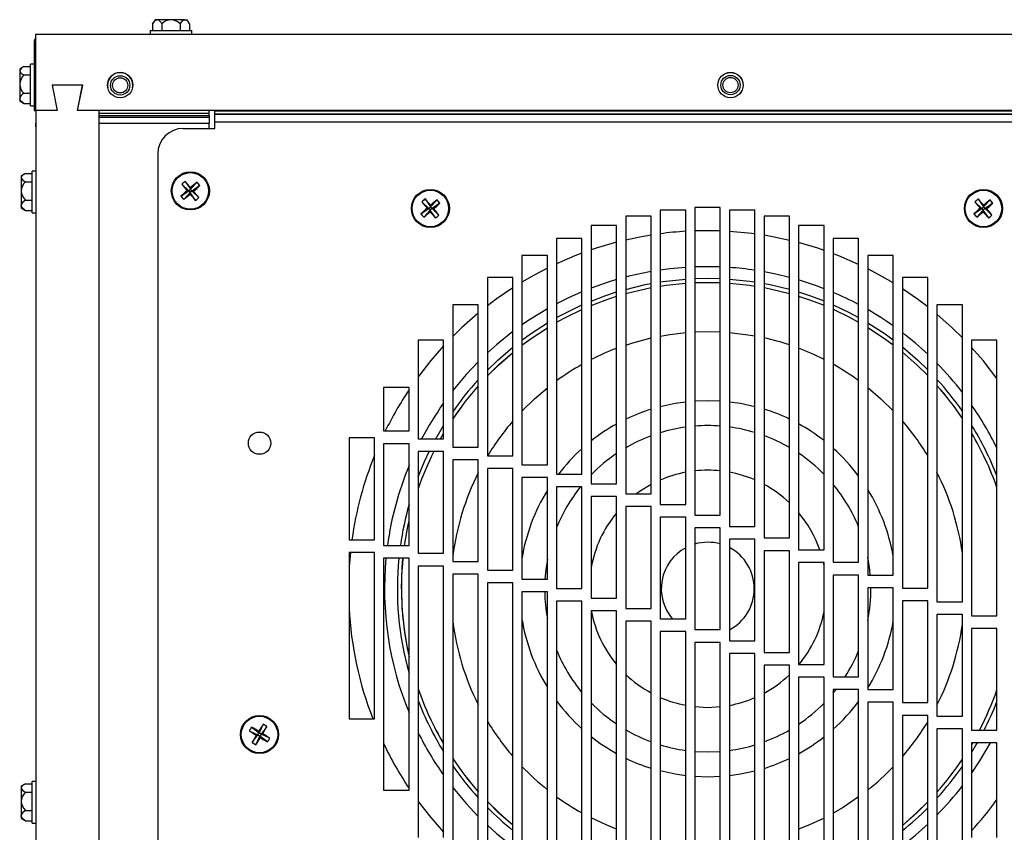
# Model space of a CAD drawing. Extents: x 10 to 130, y 5 to 85.
# Tile 31 of 51: x 56 to 65, y 38 to 46. Entities that reach past the tile are written whole.
import ezdxf

# ---------------------------------------------------------------- set-up
doc = ezdxf.new("R2010")
doc.units = 0
doc.layers.add('BODY', color=3, linetype='CONTINUOUS')

msp = doc.modelspace()

# ---------------------------------------------------------------- linework, layer by layer
at = {"layer": 'BODY', "linetype": 'CONTINUOUS'}
for p, q in [((56.861, 46.2732), (56.8367, 46.2311)), ((56.882, 46.2732), (56.861, 46.2732)), ((57.0183, 46.2732), (56.882, 46.2732)), ((57.1548, 46.2732), (57.0183, 46.2732)), ((57.1548, 46.2732), (57.176, 46.2732)), ((57.2002, 46.2311), (57.176, 46.2732)), ((56.8366, 46.231), (56.8366, 46.1657)), ((56.9274, 46.231), (56.9274, 46.1657)), ((57.1092, 46.231), (57.1092, 46.1657)), ((57.2003, 46.231), (57.2003, 46.1657)), ((55.6885, 45.3803), (55.6885, 46.1303)), ((55.6885, 46.1303), (75.3485, 46.1303)), ((56.814, 46.1657), (56.814, 46.1303)), ((56.814, 46.1657), (57.223, 46.1657)), ((57.223, 46.1303), (57.223, 46.1657)), ((55.6735, 46.0513), (55.6885, 46.0513)), ((55.6735, 46.0513), (55.6735, 45.3803)), ((55.5623, 45.8061), (55.5306, 45.7878)), ((55.5306, 45.7878), (55.5306, 45.7713)), ((55.5728, 45.8118), (55.638, 45.8118)), ((55.6735, 45.8348), (55.638, 45.8348)), ((55.638, 45.4258), (55.638, 45.8348)), ((55.5306, 45.7713), (55.5306, 45.6402)), ((55.5728, 45.7309), (55.638, 45.7309)), ((55.5306, 45.6402), (55.5306, 45.4991)), ((56.1485, 45.6303), (55.8485, 45.6303)), ((55.8485, 45.6303), (55.8985, 45.3803)), ((55.8505, 45.6303), (55.9005, 45.3803)), ((56.1505, 45.6303), (55.8505, 45.6303)), ((56.0985, 45.3803), (56.1485, 45.6303)), ((56.1005, 45.3803), (56.1505, 45.6303)), ((55.5306, 45.4991), (55.5306, 45.4728)), ((55.5728, 45.5494), (55.638, 45.5494)), ((55.5306, 45.4728), (55.5623, 45.4545)), ((55.5621, 45.4546), (55.5728, 45.4488)), ((55.5728, 45.4488), (55.638, 45.4488)), ((55.638, 45.4258), (55.6735, 45.4258)), ((55.6735, 45.3803), (55.6885, 45.3803)), ((55.8985, 45.3803), (55.6885, 45.3803)), ((55.9005, 45.3803), (55.6905, 45.3803)), ((55.6905, 45.3803), (55.6905, 8.8803)), ((74.9385, 45.3803), (56.0985, 45.3803)), ((56.3105, 45.3803), (56.1005, 45.3803)), ((56.3105, 33.8553), (56.3105, 45.3803)), ((56.3105, 45.3531), (57.3945, 45.3531)), ((56.3105, 45.3312), (57.3945, 45.3312)), ((56.3105, 45.3134), (57.3945, 45.3134)), ((57.3945, 45.3531), (57.3945, 45.3803)), ((57.3945, 45.3312), (57.3945, 45.3531)), ((57.3945, 45.3312), (57.3945, 45.3134)), ((57.3945, 45.3134), (57.3945, 45.2575)), ((57.4485, 45.3774), (57.4485, 45.3803)), ((57.4485, 45.3467), (57.4485, 45.3774)), ((57.4485, 45.3774), (73.0885, 45.3774)), ((57.4485, 45.3459), (57.4485, 45.3467)), ((57.4485, 45.3467), (73.0885, 45.3467)), ((57.4485, 45.2677), (57.4485, 45.3459)), ((57.4485, 45.3459), (73.0885, 45.3459)), ((55.6885, 45.2203), (55.6885, 45.2575)), ((55.6885, 45.2575), (55.6905, 45.2575)), ((55.6885, 45.2203), (55.6885, 8.8803)), ((55.6905, 45.2203), (55.6885, 45.2203)), ((56.3105, 45.2575), (57.3945, 45.2575)), ((57.3945, 45.2047), (57.3945, 45.2575)), ((57.4485, 45.2047), (57.4485, 45.2677)), ((57.4485, 45.2677), (73.0885, 45.2677)), ((57.1385, 45.2047), (57.4485, 45.2047)), ((56.8885, 44.9547), (56.8885, 37.3467)), ((55.5773, 44.7561), (55.5456, 44.7378)), ((55.5456, 44.7378), (55.5456, 44.7213)), ((55.5878, 44.7618), (55.653, 44.7618)), ((55.6885, 44.7848), (55.653, 44.7848)), ((55.653, 44.3758), (55.653, 44.7848)), ((55.5456, 44.7213), (55.5456, 44.5902)), ((55.5878, 44.6809), (55.653, 44.6809)), ((57.1243, 44.6561), (57.1923, 44.5916)), ((57.1569, 44.6838), (57.2098, 44.6065)), ((57.2743, 44.6744), (57.2098, 44.6065)), ((57.302, 44.6419), (57.2247, 44.589)), ((55.5456, 44.5902), (55.5456, 44.4491)), ((57.115, 44.5387), (57.1923, 44.5916)), ((57.1427, 44.5061), (57.2072, 44.5741)), ((57.1923, 44.5916), (57.1763, 44.5928)), ((57.1923, 44.5916), (57.2098, 44.6065)), ((57.1923, 44.5916), (57.2072, 44.5741)), ((57.2059, 44.558), (57.2072, 44.5741)), ((57.2247, 44.589), (57.2072, 44.5741)), ((57.2601, 44.4968), (57.2072, 44.5741)), ((57.211, 44.6225), (57.2098, 44.6065)), ((57.2247, 44.589), (57.2098, 44.6065)), ((57.2247, 44.589), (57.2407, 44.5877)), ((57.2926, 44.5245), (57.2247, 44.589)), ((55.5456, 44.4491), (55.5456, 44.4228)), ((55.5878, 44.4994), (55.653, 44.4994)), ((59.4843, 44.4831), (59.5523, 44.4186)), ((59.5169, 44.5108), (59.5698, 44.4335)), ((59.5523, 44.4186), (59.5698, 44.4335)), ((59.6343, 44.5014), (59.5698, 44.4335)), ((59.571, 44.4495), (59.5698, 44.4335)), ((59.5847, 44.416), (59.5698, 44.4335)), ((59.662, 44.4689), (59.5847, 44.416)), ((64.9213, 44.4831), (64.9893, 44.4186)), ((64.9539, 44.5108), (65.0068, 44.4335)), ((64.9893, 44.4186), (65.0068, 44.4335)), ((65.0713, 44.5014), (65.0068, 44.4335)), ((65.0081, 44.4495), (65.0068, 44.4335)), ((65.0217, 44.416), (65.0068, 44.4335)), ((65.099, 44.4689), (65.0217, 44.416)), ((55.5456, 44.4228), (55.5773, 44.4045)), ((55.5771, 44.4046), (55.5878, 44.3988)), ((55.5878, 44.3988), (55.653, 44.3988)), ((55.653, 44.3758), (55.6885, 44.3758)), ((59.475, 44.3657), (59.5523, 44.4186)), ((59.5027, 44.3331), (59.5672, 44.4011)), ((59.5523, 44.4186), (59.5363, 44.4198)), ((59.5523, 44.4186), (59.5672, 44.4011)), ((59.5659, 44.385), (59.5672, 44.4011)), ((59.5847, 44.416), (59.5672, 44.4011)), ((59.6201, 44.3238), (59.5672, 44.4011)), ((59.5847, 44.416), (59.6007, 44.4147)), ((59.6526, 44.3515), (59.5847, 44.416)), ((61.7385, 44.3408), (61.4885, 44.3408)), ((61.4885, 44.3408), (61.4885, 41.6115)), ((61.7385, 41.6115), (61.7385, 44.3408)), ((62.0785, 44.3992), (61.8285, 44.3992)), ((61.8285, 44.3992), (61.8285, 41.5088)), ((62.0785, 41.5088), (62.0785, 44.3992)), ((62.4185, 44.4261), (62.1685, 44.4261)), ((62.1685, 44.4261), (62.1685, 41.4024)), ((62.4185, 41.4024), (62.4185, 44.4261)), ((62.7585, 44.3992), (62.5085, 44.3992)), ((62.5085, 44.3992), (62.5085, 41.2923)), ((62.7585, 41.2923), (62.7585, 44.3992)), ((63.0985, 44.3408), (62.8485, 44.3408)), ((62.8485, 44.3408), (62.8485, 41.1784)), ((63.0985, 41.1784), (63.0985, 44.3408)), ((64.912, 44.3657), (64.9893, 44.4186)), ((64.9397, 44.3331), (65.0042, 44.4011)), ((64.9893, 44.4186), (64.9733, 44.4198)), ((64.9893, 44.4186), (65.0042, 44.4011)), ((65.0029, 44.385), (65.0042, 44.4011)), ((65.0217, 44.416), (65.0042, 44.4011)), ((65.0571, 44.3238), (65.0042, 44.4011)), ((65.0217, 44.416), (65.0377, 44.4147)), ((65.0896, 44.3515), (65.0217, 44.416)), ((61.3985, 44.2491), (61.1485, 44.2491)), ((61.1485, 44.2491), (61.1485, 41.7106)), ((61.3985, 41.7106), (61.3985, 44.2491)), ((63.4385, 44.2491), (63.1885, 44.2491)), ((63.1885, 44.2491), (63.1885, 41.0608)), ((63.4385, 41.0608), (63.4385, 44.2491)), ((61.0585, 44.1216), (60.8085, 44.1216)), ((60.8085, 44.1216), (60.8085, 41.8061)), ((61.0585, 41.8061), (61.0585, 44.1216)), ((63.7785, 44.1216), (63.5285, 44.1216)), ((63.5285, 44.1216), (63.5285, 40.9393)), ((63.7785, 40.9393), (63.7785, 44.1216)), ((60.7185, 43.9541), (60.4685, 43.9541)), ((60.4685, 43.9541), (60.4685, 41.898)), ((60.7185, 41.898), (60.7185, 43.9541)), ((64.1185, 43.9541), (63.8685, 43.9541)), ((63.8685, 43.9541), (63.8685, 40.8139)), ((64.1185, 40.8139), (64.1185, 43.9541)), ((60.3785, 43.7401), (60.1285, 43.7401)), ((60.1285, 43.7401), (60.1285, 41.9863)), ((60.3785, 41.9863), (60.3785, 43.7401)), ((62.1685, 43.7285), (62.2953, 43.7311)), ((62.1685, 43.6884), (62.2953, 43.6911)), ((62.2953, 43.7311), (62.4185, 43.7286)), ((62.2953, 43.6911), (62.4185, 43.6886)), ((64.4585, 43.7401), (64.2085, 43.7401)), ((64.2085, 43.7401), (64.2085, 40.6847)), ((64.4585, 40.6847), (64.4585, 43.7401)), ((60.0385, 43.4688), (59.7885, 43.4688)), ((59.7885, 43.4688), (59.7885, 42.0711)), ((60.0385, 42.0711), (60.0385, 43.4688)), ((64.7985, 43.4688), (64.5485, 43.4688)), ((64.5485, 43.4688), (64.5485, 40.5515)), ((64.7985, 40.5515), (64.7985, 43.4688)), ((62.1685, 43.2035), (62.2953, 43.2067)), ((62.2953, 43.2067), (62.4185, 43.2037)), ((59.6985, 43.1212), (59.4485, 43.1212)), ((59.4485, 43.1212), (59.4485, 42.1524)), ((59.6985, 42.1524), (59.6985, 43.1212)), ((65.1385, 43.1212), (64.8885, 43.1212)), ((64.8885, 43.1212), (64.8885, 40.4143)), ((65.1385, 40.4143), (65.1385, 43.1212)), ((59.3585, 42.6576), (59.1085, 42.6576)), ((59.1085, 42.6576), (59.1085, 42.2303)), ((59.3585, 42.2303), (59.3585, 42.6576)), ((62.1685, 42.5258), (62.2953, 42.5301)), ((62.2953, 42.5301), (62.4185, 42.526)), ((59.1085, 42.2303), (59.3585, 42.2303)), ((59.6225, 42.1524), (59.6985, 42.2826)), ((59.0185, 42.1636), (58.7685, 42.1636)), ((58.7685, 42.1636), (58.7685, 41.1603)), ((59.0185, 41.1603), (59.0185, 42.1636)), ((59.4485, 42.1524), (59.6985, 42.1524)), ((59.6682, 42.1524), (59.6985, 42.2051)), ((59.6685, 42.1524), (59.6985, 42.2047)), ((59.1085, 42.1053), (59.1085, 41.1053)), ((59.3585, 42.1053), (59.1085, 42.1053)), ((59.3585, 41.1053), (59.3585, 42.1053)), ((59.4485, 42.0274), (59.4485, 41.0274)), ((59.6985, 42.0274), (59.4485, 42.0274)), ((59.6985, 41.0274), (59.6985, 42.0274)), ((59.7885, 42.0711), (60.0385, 42.0711)), ((59.7885, 41.9461), (59.7885, 40.9461)), ((60.0385, 41.9461), (59.7885, 41.9461)), ((60.0385, 40.9461), (60.0385, 41.9461)), ((60.1285, 41.9863), (60.3785, 41.9863)), ((60.1285, 41.8613), (60.1285, 40.8613)), ((60.3785, 41.8613), (60.1285, 41.8613)), ((60.3785, 40.8613), (60.3785, 41.8613)), ((60.4685, 41.898), (60.7185, 41.898)), ((60.4685, 41.773), (60.4685, 40.773)), ((60.7185, 41.773), (60.4685, 41.773)), ((60.7185, 40.773), (60.7185, 41.773)), ((60.8085, 41.8061), (61.0585, 41.8061)), ((60.8085, 41.6811), (60.8085, 40.6811)), ((61.0585, 41.6811), (60.8085, 41.6811)), ((61.0585, 40.6811), (61.0585, 41.6811)), ((61.1485, 41.7106), (61.3985, 41.7106)), ((61.1485, 41.5856), (61.1485, 40.5856)), ((61.3985, 41.5856), (61.1485, 41.5856)), ((61.3985, 40.5856), (61.3985, 41.5856)), ((61.4885, 41.6115), (61.7385, 41.6115)), ((61.4885, 41.4865), (61.4885, 40.4865)), ((61.7385, 41.4865), (61.4885, 41.4865)), ((61.7385, 40.4865), (61.7385, 41.4865)), ((61.8285, 41.5088), (62.0785, 41.5088)), ((61.8285, 41.3838), (61.8285, 40.3838)), ((62.0785, 41.3838), (61.8285, 41.3838)), ((62.0785, 40.3838), (62.0785, 41.3838)), ((62.1685, 41.4024), (62.4185, 41.4024)), ((62.1685, 41.2774), (62.1685, 40.2774)), ((62.4185, 41.2774), (62.1685, 41.2774)), ((62.4185, 40.2774), (62.4185, 41.2774)), ((62.5085, 41.2923), (62.7585, 41.2923)), ((58.7685, 41.1603), (59.0185, 41.1603)), ((62.5085, 41.1673), (62.5085, 40.1673)), ((62.7585, 41.1673), (62.5085, 41.1673)), ((62.7585, 40.1673), (62.7585, 41.1673)), ((62.8485, 41.1784), (63.0985, 41.1784)), ((59.1085, 41.1053), (59.3585, 41.1053)), ((62.8485, 41.0534), (62.8485, 40.0534)), ((63.0985, 41.0534), (62.8485, 41.0534)), ((63.0985, 40.0534), (63.0985, 41.0534)), ((63.1885, 41.0608), (63.4385, 41.0608)), ((58.7685, 41.0353), (58.7685, 39.3988)), ((59.0185, 41.0353), (58.7685, 41.0353)), ((59.0185, 39.3988), (59.0185, 41.0353)), ((59.1085, 40.9803), (59.1085, 38.6987)), ((59.3585, 40.9803), (59.1085, 40.9803)), ((59.3585, 38.6987), (59.3585, 40.9803)), ((59.4485, 41.0274), (59.6985, 41.0274)), ((59.4485, 40.9024), (59.4485, 38.2351)), ((59.6985, 40.9024), (59.4485, 40.9024)), ((59.6985, 38.2351), (59.6985, 40.9024)), ((59.7885, 40.9461), (60.0385, 40.9461)), ((60.1285, 40.8613), (60.3785, 40.8613)), ((63.1885, 40.9358), (63.1885, 39.9358)), ((63.4385, 40.9358), (63.1885, 40.9358)), ((63.4385, 40.907), (63.4324, 40.9358)), ((63.4385, 39.9358), (63.4385, 40.9358)), ((63.5285, 40.9393), (63.7785, 40.9393)), ((59.7885, 40.8211), (59.7885, 37.8876)), ((60.0385, 40.8211), (59.7885, 40.8211)), ((60.0385, 37.8876), (60.0385, 40.8211)), ((60.4685, 40.773), (60.7185, 40.773)), ((63.5285, 40.8143), (63.5285, 39.8143)), ((63.7785, 40.8143), (63.5285, 40.8143)), ((63.7785, 39.8143), (63.7785, 40.8143)), ((63.8685, 40.8139), (64.1185, 40.8139)), ((60.1285, 40.7363), (60.1285, 37.6163)), ((60.3785, 40.7363), (60.1285, 40.7363)), ((60.3785, 37.6163), (60.3785, 40.7363)), ((60.8085, 40.6811), (61.0585, 40.6811)), ((63.8685, 40.6889), (63.8685, 39.689)), ((64.1185, 40.6889), (63.8685, 40.6889)), ((64.1185, 39.689), (64.1185, 40.6889)), ((64.2085, 40.6847), (64.4585, 40.6847)), ((60.4685, 40.648), (60.4685, 37.4022)), ((60.7185, 40.648), (60.4685, 40.648)), ((60.7185, 37.4022), (60.7185, 40.648)), ((61.1485, 40.5856), (61.3985, 40.5856)), ((60.8085, 40.5561), (60.8085, 37.2347)), ((61.0585, 40.5561), (60.8085, 40.5561)), ((61.0585, 37.2347), (61.0585, 40.5561)), ((61.4885, 40.4865), (61.7385, 40.4865)), ((64.2085, 40.5597), (64.2085, 39.5597)), ((64.4585, 40.5597), (64.2085, 40.5597)), ((64.4585, 39.5597), (64.4585, 40.5597)), ((64.5485, 40.5515), (64.7985, 40.5515)), ((61.1485, 40.4606), (61.1485, 37.1073)), ((61.3985, 40.4606), (61.1485, 40.4606)), ((61.3985, 37.1073), (61.3985, 40.4606)), ((61.8285, 40.3838), (62.0785, 40.3838)), ((64.5485, 40.4265), (64.5485, 39.4265)), ((64.7985, 40.4265), (64.5485, 40.4265)), ((64.7985, 39.4265), (64.7985, 40.4265)), ((64.8885, 40.4143), (65.1385, 40.4143)), ((61.4885, 40.3615), (61.4885, 37.0156)), ((61.7385, 40.3615), (61.4885, 40.3615)), ((61.7385, 37.0156), (61.7385, 40.3615)), ((62.1685, 40.2774), (62.4185, 40.2774)), ((64.8885, 40.2893), (64.8885, 39.2893)), ((65.1385, 40.2893), (64.8885, 40.2893)), ((65.1385, 39.2893), (65.1385, 40.2893)), ((61.8285, 40.2588), (61.8285, 36.9571)), ((62.0785, 40.2588), (61.8285, 40.2588)), ((62.0785, 36.9571), (62.0785, 40.2588)), ((62.1685, 40.1524), (62.1685, 36.9303)), ((62.4185, 40.1524), (62.1685, 40.1524)), ((62.4185, 36.9303), (62.4185, 40.1524)), ((62.5085, 40.1673), (62.7585, 40.1673)), ((62.5085, 40.0423), (62.5085, 36.9571)), ((62.7585, 40.0423), (62.5085, 40.0423)), ((62.7585, 36.9571), (62.7585, 40.0423)), ((62.8485, 40.0534), (63.0985, 40.0534)), ((62.8485, 39.9284), (62.8485, 37.0156)), ((63.0985, 39.9284), (62.8485, 39.9284)), ((63.0985, 37.0156), (63.0985, 39.9284)), ((63.1885, 39.9358), (63.4385, 39.9358)), ((63.1885, 39.8108), (63.1885, 37.1073)), ((63.4385, 39.8108), (63.1885, 39.8108)), ((63.4385, 37.1073), (63.4385, 39.8108)), ((63.5285, 39.8143), (63.7785, 39.8143)), ((63.5285, 39.654), (63.557, 39.6893)), ((63.5285, 39.6893), (63.5285, 37.2347)), ((63.7785, 39.6893), (63.5285, 39.6893)), ((63.7785, 37.2347), (63.7785, 39.6893)), ((63.8685, 39.689), (64.1185, 39.689)), ((62.1685, 39.5204), (62.2953, 39.5134)), ((62.2953, 39.5134), (62.4185, 39.52)), ((63.8685, 39.5639), (63.8685, 37.4022)), ((64.1185, 39.5639), (63.8685, 39.5639)), ((64.1185, 37.4022), (64.1185, 39.5639)), ((64.2085, 39.5597), (64.4585, 39.5597)), ((58.7685, 39.3988), (59.0185, 39.3988)), ((64.2085, 39.4347), (64.2085, 37.6163)), ((64.4585, 39.4347), (64.2085, 39.4347)), ((64.4585, 37.6163), (64.4585, 39.4347)), ((64.5485, 39.4265), (64.7985, 39.4265)), ((57.8098, 39.3187), (57.8844, 39.2622)), ((57.9241, 39.347), (57.8844, 39.2622)), ((57.9607, 39.3249), (57.9041, 39.2503)), ((57.7877, 39.2821), (57.8726, 39.2425)), ((57.816, 39.1678), (57.8726, 39.2425)), ((57.8526, 39.1457), (57.8922, 39.2306)), ((57.8726, 39.2425), (57.857, 39.2386)), ((57.8726, 39.2425), (57.8844, 39.2622)), ((57.8726, 39.2425), (57.8922, 39.2306)), ((57.8806, 39.2777), (57.8844, 39.2622)), ((57.9041, 39.2503), (57.8844, 39.2622)), ((57.9041, 39.2503), (57.8922, 39.2306)), ((57.8961, 39.215), (57.8922, 39.2306)), ((57.9669, 39.174), (57.8922, 39.2306)), ((57.9041, 39.2503), (57.9197, 39.2541)), ((57.989, 39.2106), (57.9041, 39.2503)), ((64.5485, 39.3015), (64.5485, 37.8876)), ((64.7985, 39.3015), (64.5485, 39.3015)), ((64.7985, 37.8876), (64.7985, 39.3015)), ((64.8885, 39.2893), (65.1385, 39.2893)), ((64.8984, 39.1643), (64.8885, 39.1473)), ((64.8987, 39.1643), (64.8885, 39.1469)), ((64.8885, 39.1643), (64.8885, 38.2351)), ((65.1385, 39.1643), (64.8885, 39.1643)), ((65.1385, 38.2351), (65.1385, 39.1643)), ((62.1685, 39.0805), (62.2953, 39.0755)), ((62.2953, 39.0755), (62.4185, 39.0802)), ((55.5773, 38.7561), (55.5456, 38.7378)), ((55.5456, 38.7378), (55.5456, 38.7213)), ((55.5456, 38.7213), (55.5456, 38.5902)), ((55.5878, 38.7618), (55.653, 38.7618)), ((55.6885, 38.7848), (55.653, 38.7848)), ((55.653, 38.3758), (55.653, 38.7848)), ((55.5878, 38.6809), (55.653, 38.6809)), ((59.1085, 38.6987), (59.3585, 38.6987)), ((55.5456, 38.5902), (55.5456, 38.4491)), ((55.5456, 38.4491), (55.5456, 38.4228)), ((55.5878, 38.4994), (55.653, 38.4994)), ((55.5456, 38.4228), (55.5773, 38.4045)), ((55.5771, 38.4046), (55.5878, 38.3988)), ((55.5878, 38.3988), (55.653, 38.3988)), ((55.653, 38.3758), (55.6885, 38.3758))]:
    msp.add_line(p, q, dxfattribs=at)
at = {"layer": 'BODY', "linetype": 'CONTINUOUS', "flags": 128}
for points in [[(56.8366, 46.231), (56.8621, 46.2646), (56.8783, 46.2729), (56.882, 46.2732)], [(57.1092, 46.231), (57.1348, 46.2646), (57.1511, 46.2729), (57.1548, 46.2732)], [(55.5728, 45.4488), (55.5392, 45.477), (55.5309, 45.495), (55.5306, 45.4991)], [(55.5878, 44.3988), (55.5542, 44.427), (55.5459, 44.445), (55.5456, 44.4491)], [(61.7385, 44.156), (61.6268, 44.1365), (61.4885, 44.1073)], [(62.4185, 44.1965), (62.287, 44.1989), (62.1685, 44.1969)], [(62.7585, 44.1672), (62.7286, 44.1711), (62.5085, 44.192)], [(63.0985, 44.1042), (62.9472, 44.1365), (62.8485, 44.1539)], [(61.3985, 44.0851), (61.1982, 44.0265), (61.1485, 44.0099)], [(63.4385, 44.0055), (63.3758, 44.0265), (63.1885, 44.0816)], [(61.0585, 43.9778), (60.9899, 43.9515), (60.8085, 43.8737)], [(63.7785, 43.8677), (63.584, 43.9515), (63.5285, 43.973)], [(60.7185, 43.8305), (60.5896, 43.7631), (60.4685, 43.6934)], [(62.0785, 43.8387), (61.9209, 43.8244), (61.8285, 43.8122)], [(62.4185, 43.8428), (62.3394, 43.8451), (62.1685, 43.8434)], [(63.0985, 43.7399), (62.9631, 43.7726), (62.8485, 43.7954)], [(64.1185, 43.6855), (63.9844, 43.7631), (63.8685, 43.8241)], [(61.3985, 43.7185), (61.3074, 43.6904), (61.1485, 43.6341)], [(61.4885, 43.6225), (61.6809, 43.6686), (61.7385, 43.6799)], [(61.8285, 43.6952), (61.8842, 43.7033), (62.0785, 43.7234)], [(61.8285, 43.6547), (61.8852, 43.6631), (62.0785, 43.6833)], [(61.8285, 43.6545), (61.8852, 43.6629), (62.0785, 43.6831)], [(62.1685, 43.6882), (62.2953, 43.6909), (62.4185, 43.6884)], [(62.5085, 43.7236), (62.7064, 43.7033), (62.7585, 43.6958)], [(62.5085, 43.6836), (62.7054, 43.6631), (62.7585, 43.6553)], [(62.5085, 43.6834), (62.7054, 43.6629), (62.7585, 43.6551)], [(62.8485, 43.6806), (62.9097, 43.6686), (63.0985, 43.6235)], [(63.4385, 43.629), (63.3657, 43.6564), (63.1885, 43.7147)], [(60.3785, 43.6373), (60.216, 43.526), (60.1285, 43.4603)], [(61.0585, 43.5978), (60.9183, 43.5349), (60.8085, 43.4797)], [(61.1485, 43.5074), (61.2838, 43.5586), (61.3985, 43.5964)], [(61.4885, 43.581), (61.6825, 43.6281), (61.7385, 43.6392)], [(61.4885, 43.5808), (61.6825, 43.6279), (61.7385, 43.639)], [(62.8485, 43.6399), (62.9081, 43.6281), (63.0985, 43.582)], [(62.8485, 43.6397), (62.9081, 43.6279), (63.0985, 43.5819)], [(63.1885, 43.5975), (63.3068, 43.5586), (63.4385, 43.5089)], [(64.4585, 43.4502), (64.358, 43.526), (64.2085, 43.6289)], [(60.8085, 43.3444), (60.9051, 43.3961), (61.0585, 43.4692)], [(61.1485, 43.4642), (61.2867, 43.5172), (61.3985, 43.5545)], [(61.1485, 43.464), (61.2867, 43.517), (61.3985, 43.5543)], [(63.1885, 43.5556), (63.304, 43.5172), (63.4385, 43.4657)], [(63.1885, 43.5554), (63.3039, 43.517), (63.4385, 43.4655)], [(63.5285, 43.4709), (63.6855, 43.3961), (63.7785, 43.3465)], [(60.0385, 43.3882), (59.8751, 43.244), (59.7885, 43.1598)], [(60.7185, 43.4303), (60.5532, 43.3294), (60.4685, 43.2721)], [(60.8085, 43.2985), (60.9096, 43.3534), (61.0585, 43.4254)], [(60.8085, 43.2983), (60.9097, 43.3533), (61.0585, 43.4252)], [(63.5285, 43.4271), (63.681, 43.3534), (63.7785, 43.3006)], [(63.5285, 43.4269), (63.6809, 43.3533), (63.7785, 43.3004)], [(64.7985, 43.1467), (64.6989, 43.244), (64.5485, 43.3774)], [(60.4685, 43.124), (60.5518, 43.1841), (60.7185, 43.2922)], [(63.8685, 43.2944), (64.0388, 43.1841), (64.1185, 43.1267)], [(60.3785, 43.2067), (60.2183, 43.0775), (60.1285, 42.9971)], [(60.4685, 43.0739), (60.5583, 43.1398), (60.7185, 43.2454)], [(60.4685, 43.0736), (60.5585, 43.1397), (60.7185, 43.2452)], [(61.8285, 43.1632), (61.923, 43.1791), (62.0785, 43.1974)], [(62.5085, 43.1977), (62.6676, 43.1791), (62.7585, 43.1639)], [(63.8685, 43.2476), (64.0323, 43.1398), (64.1185, 43.0767)], [(63.8685, 43.2474), (64.0322, 43.1397), (64.1185, 43.0764)], [(61.4885, 43.0744), (61.5588, 43.097), (61.7385, 43.1446)], [(59.6985, 43.0659), (59.5722, 42.9214), (59.4485, 42.7629)], [(60.1285, 42.8284), (60.2302, 42.9264), (60.3785, 43.0541)], [(60.1285, 42.7712), (60.2395, 42.8804), (60.3785, 43.0024)], [(60.1285, 42.771), (60.2396, 42.8802), (60.3785, 43.0022)], [(64.2085, 43.057), (64.3604, 42.9264), (64.4585, 42.8321)], [(64.2085, 43.0055), (64.3512, 42.8804), (64.4585, 42.775)], [(64.2085, 43.0052), (64.351, 42.8802), (64.4585, 42.7748)], [(65.1374, 42.7465), (65.0018, 42.9214), (64.8885, 43.0518)], [(60.0385, 42.9101), (59.9196, 42.7837), (59.7885, 42.6266)], [(60.4685, 42.4259), (60.5925, 42.547), (60.7185, 42.6545)], [(63.8685, 42.6574), (63.9981, 42.547), (64.1185, 42.4297)], [(61.8285, 42.4703), (61.9739, 42.502), (62.0785, 42.5174)], [(62.5085, 42.5178), (62.6167, 42.502), (62.7585, 42.4712)], [(59.4485, 41.7792), (59.5114, 41.9299), (59.5573, 42.0274)], [(61.7385, 41.7032), (61.6311, 41.637), (61.5958, 41.6115)], [(59.3136, 41.1053), (59.3463, 41.2919), (59.3585, 41.3478)], [(59.3138, 41.1053), (59.3465, 41.2919), (59.3585, 41.3469)], [(58.782, 41.0353), (58.7706, 40.8968), (58.7685, 40.8604)], [(59.2835, 40.6791), (59.2905, 40.8846), (59.2986, 40.9803)], [(60.7185, 40.971), (60.7027, 40.8667), (60.6944, 40.773)], [(63.8933, 40.8139), (63.8879, 40.8667), (63.8685, 40.9902)], [(64.9448, 39.1643), (64.9384, 39.1531), (64.8885, 39.0697)], [(64.8885, 38.8642), (64.9691, 38.9859), (65.0735, 39.1643)], [(62.0785, 38.8409), (61.9739, 38.8562), (61.8285, 38.8879)], [(62.4185, 38.8322), (62.2953, 38.8281), (62.1685, 38.8325)], [(62.7585, 38.887), (62.6167, 38.8562), (62.5085, 38.8404)], [(59.7885, 38.7246), (59.9196, 38.5674), (60.0385, 38.441)], [(63.7785, 38.6324), (63.6259, 38.5301), (63.5285, 38.4728)], [(59.4485, 38.5882), (59.5722, 38.4297), (59.6985, 38.2852)], [(60.3785, 38.356), (60.2396, 38.478), (60.1285, 38.5873)], [(60.3785, 38.3558), (60.2395, 38.4778), (60.1285, 38.587)], [(64.4585, 38.5835), (64.351, 38.478), (64.2085, 38.353)], [(64.4585, 38.5832), (64.3512, 38.4778), (64.2085, 38.3527)], [(55.5878, 38.3988), (55.5542, 38.427), (55.5459, 38.445), (55.5456, 38.4491)], [(60.1285, 38.354), (60.2183, 38.2736), (60.3785, 38.1445)], [(61.3985, 38.316), (61.2958, 38.3576), (61.1485, 38.4267)], [(63.4385, 38.4248), (63.2948, 38.3576), (63.1885, 38.3146)]]:
    msp.add_lwpolyline(points, dxfattribs=at)
at = {"layer": 'BODY', "linetype": 'CONTINUOUS'}
for centre, radius in [((56.5185, 45.6303), 0.125), ((56.5185, 45.6278), 0.095), ((56.5185, 45.6278), 0.0748), ((62.5185, 45.6303), 0.125), ((62.5185, 45.6303), 0.1245), ((62.5185, 45.6303), 0.095), ((62.5185, 45.6303), 0.0747), ((57.2085, 44.5903), 0.1875), ((57.2085, 44.5903), 0.1793), ((59.5685, 44.4173), 0.1875), ((59.5685, 44.4173), 0.1793), ((65.0055, 44.4173), 0.1875), ((65.0055, 44.4173), 0.1793), ((57.8885, 42.1103), 0.1095), ((57.8883, 39.2464), 0.1875), ((57.8883, 39.2464), 0.1793)]:
    msp.add_circle(centre, radius, dxfattribs=at)
for centre, radius, start, end in [((56.8633, 46.2075), 0.0683, 20.08602, 74.08178), ((57.0284, 46.1324), 0.1412, 94.09889, 135.69272), ((57.0058, 46.1271), 0.1467, 45.12311, 85.08528), ((57.1361, 46.2074), 0.0684, 20.19659, 74.16735), ((55.7371, 46.0552), 0.0637, 139.70834, 183.56331), ((55.5927, 45.7487), 0.0661, 107.53661, 160.00986), ((55.5884, 45.7895), 0.0607, 197.42786, 255.02734), ((55.674, 45.6286), 0.1439, 134.71299, 175.40792), ((56.5185, 45.6278), 0.125, 0.54064, 179.4612), ((56.5185, 45.6278), 0.1245, 349.0298, 190.96999), ((55.6603, 45.6453), 0.1298, 182.26916, 227.60993), ((55.6021, 45.4819), 0.0736, 113.52836, 166.5003), ((55.7675, 45.2575), 0.079, 167.08009, 180), ((57.1385, 44.9547), 0.25, 90, 180), ((55.6077, 44.6987), 0.0661, 107.53241, 160.01399), ((55.6034, 44.7395), 0.0606, 197.41964, 255.0323), ((55.689, 44.5786), 0.1439, 134.71261, 175.40952), ((57.4417, 44.3166), 0.4647, 127.80488, 133.07668), ((59.7622, 46.77), 3.3804, 218.70844, 220.09506), ((54.6576, 42.4197), 3.3723, 40.783, 42.17296), ((59.386, 42.0393), 3.3769, 128.70809, 130.09616), ((55.0396, 47.1393), 3.3698, 310.78245, 312.17344), ((56.9347, 44.3569), 0.4649, 37.80461, 43.07473), ((55.6753, 44.5953), 0.1298, 182.26935, 227.60852), ((59.3838, 42.034), 3.3795, 130.78505, 132.17207), ((57.4822, 44.8236), 0.4649, 217.8055, 223.07588), ((55.0324, 47.1396), 3.3747, 308.707, 310.09598), ((59.7664, 46.7671), 3.3817, 220.78493, 222.17103), ((54.659, 42.414), 3.3749, 38.7071, 40.09599), ((55.6171, 44.4319), 0.0736, 113.52878, 166.50144), ((56.9751, 44.8641), 0.465, 307.80565, 313.07488), ((59.8022, 44.143), 0.4655, 127.80731, 133.07083), ((62.118, 46.5935), 3.3749, 218.7071, 220.09599), ((57.0176, 42.2467), 3.3723, 40.783, 42.17296), ((61.746, 41.8663), 3.3769, 128.70809, 130.09616), ((57.398, 46.968), 3.3721, 310.78293, 312.17296), ((59.2945, 44.1838), 0.4651, 37.80569, 43.07365), ((65.2392, 44.1431), 0.4654, 127.80709, 133.07162), ((67.5549, 46.5935), 3.3749, 218.70701, 220.09592), ((62.4552, 42.2472), 3.3715, 40.78278, 42.17307), ((67.1824, 41.867), 3.376, 128.70784, 130.09631), ((62.8368, 46.9661), 3.3695, 310.7823, 312.17342), ((64.7316, 44.1839), 0.465, 37.80511, 43.07415), ((61.7435, 41.8613), 3.379, 130.78435, 132.17154), ((59.842, 44.6504), 0.4646, 217.80274, 223.07659), ((57.3924, 46.9666), 3.3747, 308.707, 310.09598), ((62.1215, 46.5897), 3.3751, 220.78413, 222.17292), ((57.0182, 42.2404), 3.3759, 38.70699, 40.09546), ((59.3356, 44.6906), 0.4642, 307.80069, 313.07848), ((67.1803, 41.8616), 3.3787, 130.78419, 132.17153), ((65.2791, 44.6505), 0.4646, 217.8032, 223.07614), ((62.8299, 46.966), 3.3739, 308.70681, 310.09611), ((67.558, 46.5893), 3.3745, 220.78394, 222.173), ((62.456, 42.241), 3.3749, 38.70704, 40.09593), ((64.7725, 44.6907), 0.4644, 307.80125, 313.0774), ((62.287, 40.6756), 3.5234, 93.39265, 97.4773), ((62.287, 40.6756), 3.17, 99.96407, 104.58967), ((62.287, 40.6756), 3.17, 81.44632, 85.99338), ((62.287, 40.6756), 3.17, 61.93307, 66.94353), ((62.287, 40.6756), 3.17, 54.70699, 60.07316), ((62.287, 40.6756), 3.17, 46.76332, 52.68841), ((62.2953, 40.6791), 2.5276, 71.47243, 77.35841), ((62.2953, 40.6791), 2.5276, 110.78255, 116.98335), ((62.2953, 40.6791), 2.5276, 63.1101, 69.30653), ((62.2953, 40.6791), 2.5276, 119.29714, 126.03279), ((62.2953, 40.6791), 2.5276, 54.07016, 60.79835), ((62.287, 40.6756), 3.17, 37.60192, 44.48738), ((62.2953, 40.6791), 3.052, 137.68575, 145.22291), ((62.2953, 40.6791), 3.052, 34.89787, 42.41664), ((62.287, 40.6756), 3.5234, 146.21897, 153.81627), ((62.2953, 40.6791), 3.012, 138.52823, 146.33402), ((62.2953, 40.6791), 3.0118, 138.53228, 146.3394), ((62.2953, 40.6791), 3.012, 33.79189, 41.57723), ((62.2953, 40.6791), 3.0118, 33.78653, 41.57319), ((62.287, 40.6756), 3.17, 144.74227, 152.23232), ((62.2953, 40.6791), 1.851, 107.5075, 115.84212), ((62.2953, 40.6791), 1.851, 64.28422, 72.61175), ((62.287, 40.6756), 3.17, 25.90434, 34.84905), ((62.2953, 40.6791), 2.5276, 139.3209, 148.85649), ((62.2953, 40.6791), 2.5276, 31.14874, 40.80675), ((62.2953, 40.6791), 1.851, 118.98071, 128.28527), ((62.2953, 40.6791), 1.6036, 97.77118, 106.92467), ((62.2953, 40.6791), 1.6036, 85.5952, 94.53651), ((62.2953, 40.6791), 1.6036, 73.21254, 82.36133), ((62.2953, 40.6791), 1.851, 51.85951, 61.14925), ((62.2953, 40.6791), 3.052, 21.3182, 31.82506), ((62.2953, 40.6791), 3.012, 19.27501, 30.57729), ((62.2953, 40.6791), 3.0118, 19.26475, 30.57122), ((62.2953, 40.6791), 1.6036, 110.31841, 120.20755), ((62.2953, 40.6791), 1.6036, 59.94427, 69.82155), ((62.2953, 40.6791), 3.0118, 153.40518, 160.94829), ((62.2953, 40.6791), 3.012, 153.40698, 160.93791), ((62.2953, 40.6791), 1.851, 131.92827, 142.49305), ((62.2953, 40.6791), 1.851, 36.74785, 48.22446), ((62.287, 40.6756), 3.5234, 158.07407, 172.09283), ((62.2953, 40.6791), 1.6036, 124.00441, 135.65579), ((62.2953, 40.6791), 1.6036, 44.53176, 56.15384), ((62.287, 40.6756), 3.17, 157.49097, 172.2097), ((62.2953, 40.6791), 1.1657, 100.72069, 113.60896), ((62.2953, 40.6791), 1.1657, 83.93487, 96.24683), ((62.2953, 40.6791), 1.1657, 66.58804, 79.46311), ((62.2953, 40.6791), 2.5276, 7.96867, 26.94591), ((62.2953, 40.6791), 2.5276, 153.23853, 172.65667), ((62.2953, 40.6791), 1.851, 148.4172, 170.73217), ((62.2953, 40.6791), 1.6036, 141.33015, 157.9984), ((62.2953, 40.6791), 1.1657, 46.44743, 61.67002), ((62.2953, 40.6791), 1.6036, 22.34949, 39.7372), ((62.2953, 40.6791), 1.851, 9.94938, 31.79935), ((62.2953, 40.6791), 3.052, 164.21072, 171.97365), ((62.2953, 40.6791), 1.1657, 140.29845, 169.68977), ((62.2953, 40.6791), 1.1657, 19.11237, 39.98352), ((62.2953, 40.6791), 0.4573, 118.3054, 220.22053), ((62.2953, 40.6791), 0.4573, 74.37582, 106.10289), ((62.2953, 40.6791), 0.4573, 297.78366, 62.21634), ((62.287, 40.6756), 3.17, 174.48447, 202.50903), ((62.2953, 40.6791), 3.052, 174.33731, 195.78928), ((62.2953, 40.6791), 3.012, 174.26187, 192.82678), ((62.2953, 40.6791), 3.0118, 180, 192.81102), ((62.2953, 40.6791), 1.6036, 348.81455, 0.35164), ((62.2953, 40.6791), 1.6036, 181.11182, 190.48698), ((62.287, 40.6756), 3.5234, 183.00788, 201.24624), ((62.2953, 40.6791), 1.851, 189.26783, 211.5828), ((62.2953, 40.6791), 1.1657, 190.80268, 219.70155), ((62.2953, 40.6791), 1.1657, 320.37969, 348.72504), ((62.2953, 40.6791), 2.5276, 187.34333, 206.76147), ((62.2953, 40.6791), 1.851, 328.20065, 350.05062), ((62.2953, 40.6791), 2.5276, 333.05409, 352.03133), ((62.2953, 40.6791), 1.6036, 202.0016, 219.53134), ((62.2953, 40.6791), 1.6036, 327.36484, 337.65051), ((62.2953, 40.6791), 1.1657, 226.19766, 241.46459), ((62.2953, 40.6791), 1.1657, 298.32998, 313.55257), ((62.2953, 40.6791), 3.0118, 199.05171, 210.43348), ((62.2953, 40.6791), 3.012, 199.06209, 210.43958), ((62.2953, 40.6791), 1.1657, 246.39104, 259.27931), ((62.2953, 40.6791), 1.1657, 280.53689, 293.41196), ((62.2953, 40.6791), 3.0118, 332.51867, 340.73525), ((62.2953, 40.6791), 3.012, 332.52053, 340.72499), ((62.2953, 40.6791), 3.052, 201.1276, 211.69398), ((62.2953, 40.6791), 1.851, 216.55728, 228.07173), ((62.2953, 40.6791), 1.6036, 224.34421, 235.99559), ((62.2953, 40.6791), 1.6036, 303.84616, 315.46824), ((62.2953, 40.6791), 1.851, 311.77554, 323.25215), ((62.2953, 40.6791), 3.052, 332.91034, 338.6818), ((58.1965, 39.0604), 0.4651, 146.2504, 151.51866), ((56.1529, 36.3761), 3.377, 59.22893, 60.61695), ((60.7618, 37.5149), 3.3777, 147.15207, 148.53979), ((55.0166, 40.9828), 3.3788, 329.22915, 330.61643), ((57.7025, 38.9384), 0.4648, 56.25004, 61.52118), ((62.2953, 40.6791), 2.5276, 210.9873, 220.6791), ((62.2953, 40.6791), 2.5276, 319.19325, 328.85126), ((59.6199, 42.1199), 3.3778, 237.15195, 238.53965), ((60.759, 37.5106), 3.3775, 149.22847, 150.61628), ((55.0168, 40.9766), 3.3755, 327.15204, 328.54069), ((59.625, 42.1186), 3.3794, 239.22869, 240.61576), ((56.1581, 36.3748), 3.3754, 57.15216, 58.54083), ((57.5805, 39.4322), 0.4647, 326.24931, 331.52137), ((62.287, 40.6756), 3.17, 206.43654, 215.25773), ((62.2953, 40.6791), 1.851, 231.71473, 241.01929), ((62.2953, 40.6791), 1.6036, 239.79245, 249.68159), ((62.2953, 40.6791), 1.6036, 290.17845, 300.05573), ((62.2953, 40.6791), 1.851, 298.85075, 308.14049), ((58.0743, 39.5544), 0.465, 236.24968, 241.51885), ((62.287, 40.6756), 3.5234, 205.56138, 213.78103), ((62.2953, 40.6791), 1.6036, 253.07533, 262.22882), ((62.2953, 40.6791), 1.6036, 277.63867, 286.78746), ((62.2953, 40.6791), 1.851, 244.15788, 252.4925), ((62.2953, 40.6791), 1.851, 287.38825, 295.71578), ((62.2953, 40.6791), 3.0118, 213.6606, 221.46772), ((62.2953, 40.6791), 3.012, 213.66598, 221.47177), ((62.2953, 40.6791), 3.052, 214.77709, 222.31425), ((62.2953, 40.6791), 2.5276, 223.71678, 231.40176), ((62.2953, 40.6791), 2.5276, 308.49172, 316.16281), ((62.2953, 40.6791), 3.0118, 318.42681, 326.21347), ((62.2953, 40.6791), 3.012, 318.42277, 326.20811), ((62.2953, 40.6791), 3.052, 317.58336, 325.10213), ((55.6077, 38.6987), 0.0661, 107.53499, 160.01307), ((55.6034, 38.7395), 0.0606, 197.42005, 255.03188), ((62.287, 40.6756), 3.17, 315.51262, 322.39808), ((55.689, 38.5786), 0.1439, 134.71233, 175.40924), ((62.2953, 40.6791), 2.5276, 233.96721, 240.70286), ((55.6753, 38.5953), 0.1298, 182.26935, 227.60852), ((62.2953, 40.6791), 3.052, 224.76714, 231.09279), ((62.287, 40.6756), 3.5234, 317.59153, 324.02863), ((55.6171, 38.4319), 0.0736, 113.52949, 166.50073), ((62.2953, 40.6791), 3.052, 308.8186, 315.13497), ((62.287, 40.6756), 3.17, 307.31159, 313.23668)]:
    msp.add_arc(centre, radius, start, end, dxfattribs=at)

doc.saveas('drawing.dxf')
